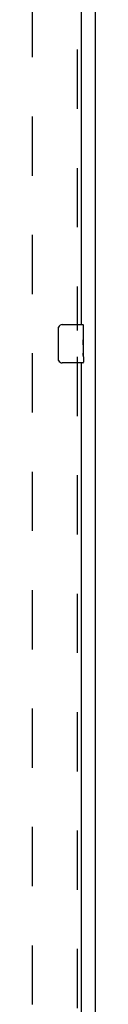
# Model space of a CAD drawing. Header units: inches. Extents: x 0 to 281, y 0 to 182.
# Tile 18 of 26: x 123.58 to 125.22, y 87.71 to 113.44. Entities that reach past the tile are written whole.
import ezdxf

# ---------------------------------------------------------------- set-up
doc = ezdxf.new("R2010")
doc.units = ezdxf.units.IN
doc.header["$LTSCALE"] = 15.47
doc.header["$MEASUREMENT"] = 0
doc.linetypes.add('HIDDEN', pattern=[0.2, 0.1, -0.1])
doc.layers.get('0').update_dxf_attribs({"linetype": 'CONTINUOUS'})
doc.layers.add('DEFAULT_2', color=8, linetype='HIDDEN')
doc.layers.add('RIGHTHAND_DOOR_ASSEMBLY', color=7, linetype='CONTINUOUS')

msp = doc.modelspace()

# ---------------------------------------------------------------- linework, layer by layer
at = {"color": 3, "linetype": 'Continuous'}
msp.add_line((125.222, 46.328), (125.222, 136.12), dxfattribs=at)
at = {"layer": 'DEFAULT_2', "color": 8, "linetype": 'HIDDEN'}
msp.add_line((123.576, 53.672), (123.576, 132.776), dxfattribs=at)
at = {"layer": 'RIGHTHAND_DOOR_ASSEMBLY', "color": 8, "linetype": 'HIDDEN'}
for p, q in [((124.743, 128.129), (124.743, 105.319)), ((124.743, 104.629), (124.743, 81.819))]:
    msp.add_line(p, q, dxfattribs=at)
at = {"layer": 'RIGHTHAND_DOOR_ASSEMBLY', "color": 3, "linetype": 'Continuous'}
for p, q in [((124.847, 127.974), (124.847, 105.474)), ((124.847, 104.474), (124.847, 81.974))]:
    msp.add_line(p, q, dxfattribs=at)
at = {"layer": 'RIGHTHAND_DOOR_ASSEMBLY', "color": 7, "linetype": 'Continuous'}
for p, q in [((124.252, 104.574), (124.252, 105.374)), ((124.352, 105.474), (124.892, 105.474)), ((124.907, 105.32), (124.9, 105.32)), ((124.9, 105.32), (124.9, 105.09)), ((124.907, 104.895), (124.907, 105.459)), ((124.907, 105.152), (124.9, 105.152)), ((124.907, 105.09), (124.9, 105.09)), ((124.907, 105.054), (124.901, 105.054)), ((124.907, 104.859), (124.9, 104.859)), ((124.9, 104.859), (124.9, 104.723)), ((124.905, 104.922), (124.907, 104.922)), ((124.907, 104.636), (124.907, 104.893)), ((124.892, 104.474), (124.352, 104.474)), ((124.901, 104.691), (124.907, 104.691)), ((124.907, 104.635), (124.907, 104.489))]:
    msp.add_line(p, q, dxfattribs=at)
for points in [[(124.252, 105.374), (124.252, 105.38), (124.253, 105.387), (124.253, 105.393), (124.255, 105.399), (124.256, 105.405), (124.258, 105.41)], [(124.905, 104.92), (124.902, 104.953), (124.902, 104.966), (124.901, 104.978), (124.9, 104.991), (124.9, 105.003), (124.9, 105.016), (124.9, 105.029), (124.9, 105.042), (124.901, 105.054), (124.902, 105.067), (124.902, 105.079)], [(124.901, 104.686), (124.901, 104.695), (124.9, 104.704), (124.9, 104.713), (124.9, 104.723)], [(124.907, 104.893), (124.906, 104.901), (124.906, 104.91), (124.905, 104.92)], [(124.258, 104.538), (124.256, 104.544), (124.255, 104.549), (124.253, 104.555), (124.253, 104.562), (124.252, 104.568), (124.252, 104.574)], [(124.904, 104.662), (124.903, 104.669), (124.902, 104.677), (124.901, 104.686)], [(124.907, 104.635), (124.906, 104.639), (124.906, 104.643), (124.906, 104.649), (124.904, 104.662)]]:
    msp.add_lwpolyline(points, dxfattribs=at)
for centre, radius, start, end in [((124.352, 105.374), 0.1, 90, 158.7946), ((124.892, 105.459), 0.015, 0, 90), ((124.352, 104.574), 0.1, 201.1999, 270), ((124.892, 104.489), 0.015, 270, 360)]:
    msp.add_arc(centre, radius, start, end, dxfattribs=at)
msp.add_ellipse((124.644, 105.058), major_axis=(0.263, 0), ratio=0.432808, start_param=0, end_param=0.179988, dxfattribs=at)

doc.saveas('drawing.dxf')
